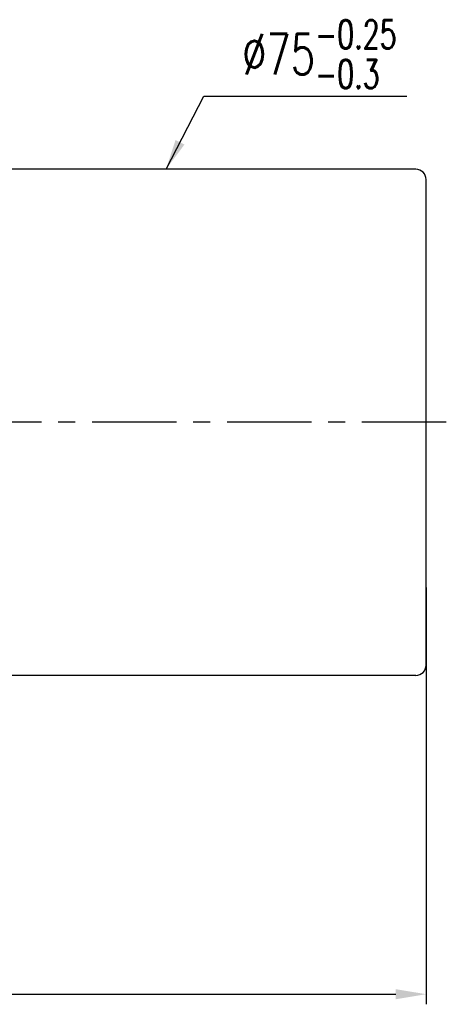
# Model space of a CAD drawing. Extents: x 903 to 1237, y 89 to 253.
# Tile 50 of 50: x 1174 to 1237, y 89 to 234. Entities that reach past the tile are written whole.
import ezdxf

# ---------------------------------------------------------------- set-up
doc = ezdxf.new("R2010")
doc.units = 0
doc.header["$MEASUREMENT"] = 0
doc.linetypes.add('CENTER', pattern=[2, 1.25, -0.25, 0.25, -0.25])
for name, color, linetype in [('CL', 1, 'CENTER'), ('DIM', 4, 'CONTINUOUS'), ('OUT', 3, 'CONTINUOUS')]:
    doc.layers.add(name, color=color, linetype=linetype)
doc.styles.add('CHN', font='SIMPLEX.shx', dxfattribs={"width": 0.7, "bigfont": 'CHINESET.shx'})
doc.dimstyles.new('CNS', dxfattribs={"dimscale": 0, "dimtxt": 4, "dimasz": 3, "dimexe": 1, "dimexo": 0.5, "dimgap": 1, "dimtad": 1, "dimdsep": 46, "dimtxsty": 'CHN', "dimcen": 0.09, "dimclrd": 256, "dimclre": 256, "dimclrt": 256, "dimadec": 0, "dimazin": 0, "dimtp": 1, "dimtm": 1, "dimtfac": 0.6, "dimtix": 1, "dimtmove": 2, "dimatfit": 3, "dimfxl": 1, "dimtvp": 0.85, "dimtolj": 1, "dimarcsym": 0})

# ---------------------------------------------------------------- blocks, each defined once
blk = doc.blocks.new('*D4')
at = {"layer": 'DIM', "color": 0, "lineweight": -2, "transparency": 16777216}
for p, q in [((1234.08, 150.34), (1234.08, 88.56)), ((1086.08, 120.07), (1086.08, 88.56)), ((1090.58, 90.06), (1229.58, 90.06))]:
    blk.add_line(p, q, dxfattribs=at)
at = {"layer": 'DIM', "color": 0, "transparency": 16777216}
for points in [[(1090.58, 90.81), (1090.58, 89.31), (1086.08, 90.06)], [(1229.58, 90.81), (1229.58, 89.31), (1234.08, 90.06)]]:
    blk.add_solid(points, dxfattribs=at)
at = {"layer": 'DIM', "color": 0, "transparency": 16777216, "insert": (1160.08, 94.26), "char_height": 6, "attachment_point": 5, "style": 'CHN'}
blk.add_mtext('\\A1;148', dxfattribs=at)

msp = doc.modelspace()

# ---------------------------------------------------------------- linework, layer by layer
at = {"layer": 'CL', "color": 7, "linetype": 'CENTER', "ltscale": 10}
msp.add_line((1237.082, 174.819), (1082.106, 174.819), dxfattribs=at)
at = {"layer": 'OUT', "color": 7, "linetype": 'Continuous', "ltscale": 5}
for p, q in [((1232.582, 212.319), (1102.082, 212.319)), ((1234.082, 138.819), (1234.082, 210.819)), ((1232.582, 137.319), (1102.082, 137.319))]:
    msp.add_line(p, q, dxfattribs=at)
for centre, start, end in [((1232.582, 210.819), 0, 90), ((1232.582, 138.819), 270, 0)]:
    msp.add_arc(centre, 1.5, start, end, dxfattribs=at)

# ---------------------------------------------------------------- texts
at = {"layer": 'DIM', "color": 7, "insert": (1206.834, 224.338), "char_height": 6, "attachment_point": 7, "style": 'CHN'}
msp.add_mtext('\\A1;%%C75{\\H0.7x;\\S-0.25^ -0.3;}', dxfattribs=at)

# ---------------------------------------------------------------- dimensions: what is measured, and where the dimension line sits
at = {"layer": 'DIM', "color": 7}
dim = msp.add_linear_dim(base=(1234.082, 90.062), p1=(1086.082, 120.819), p2=(1234.082, 151.092), dimstyle='CNS', override={"dimscale": 1.5, "dimgap": 0.8, "dimclrd": 0, "dimclre": 0, "dimclrt": 0, "dimtmove": 1}, dxfattribs=at)
dim.commit()
dim.dimension.update_dxf_attribs({"geometry": '*D4', "text_midpoint": (1160.082, 94.262)})

# ---------------------------------------------------------------- leaders
at = {"layer": 'DIM', "color": 7, "annotation_type": 0, "has_hookline": 1, "hookline_direction": 0, "text_width": 24.4}
msp.add_leader([(1195.546, 212.319), (1201.134, 223.138), (1205.634, 223.138)], dimstyle='CNS', override={"dimscale": 1.5, "dimgap": 0.8, "dimclrd": 0, "dimclre": 0, "dimclrt": 0, "dimtmove": 1}, dxfattribs=at)

doc.saveas('drawing.dxf')
